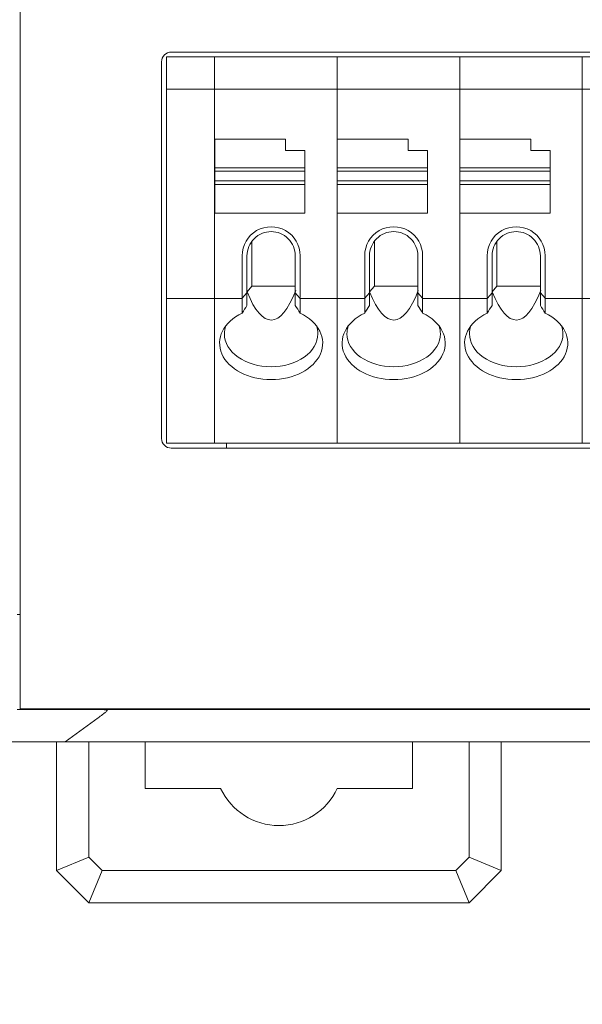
# Model space of a CAD drawing. Header units: millimetres. Extents: x -1114 to 1396, y -630 to 631.
# Tile 110 of 256: x -467 to -449, y -186 to -156. Entities that reach past the tile are written whole.
import ezdxf

# ---------------------------------------------------------------- set-up
doc = ezdxf.new("R2010")
doc.units = ezdxf.units.MM
doc.header["$MEASUREMENT"] = 0

msp = doc.modelspace()

# ---------------------------------------------------------------- linework, layer by layer
at = {"lineweight": 18}
for points, knots in [([(1038.9843, -629.7647), (1038.9843, -629.7647), (-1111.4882, -629.7647), (-1111.4882, -629.7647), (-1111.4882, -629.7647), (-1111.4882, -629.7647), (-1111.4882, 630.7883), (-1111.4882, 630.7883), (-1111.4882, 630.7883), (-1111.4882, 630.7883), (1038.9843, 630.7883), (1038.9843, 630.7883)], [0, 0, 0, 0, 0.3333333, 0.3333333, 0.3333333, 0.3333333, 0.6666667, 0.6666667, 0.6666667, 0.6666667, 1, 1, 1, 1]), ([(-462.2588, -156.5513), (-462.3384, -156.5513), (-462.4147, -156.5829), (-462.471, -156.6392), (-462.471, -156.6392), (-462.5272, -156.6954), (-462.5588, -156.7718), (-462.5588, -156.8513)], [0, 0, 0, 0, 0.5, 0.5, 0.5, 0.5, 1, 1, 1, 1]), ([(-458.2579, -162.8752), (-458.2579, -162.5537), (-458.4294, -162.2566), (-458.7079, -162.0958), (-458.7079, -162.0958), (-458.9864, -161.935), (-459.3294, -161.935), (-459.6079, -162.0958), (-459.6079, -162.0958), (-459.8864, -162.2566), (-460.0579, -162.5537), (-460.0579, -162.8752)], [0, 0, 0, 0, 0.3333333, 0.3333333, 0.3333333, 0.3333333, 0.6666667, 0.6666667, 0.6666667, 0.6666667, 1, 1, 1, 1]), ([(-454.4546, -162.8752), (-454.4546, -162.5537), (-454.6262, -162.2566), (-454.9046, -162.0958), (-454.9046, -162.0958), (-455.1831, -161.935), (-455.5262, -161.935), (-455.8046, -162.0958), (-455.8046, -162.0958), (-456.0831, -162.2566), (-456.2546, -162.5537), (-456.2546, -162.8752)], [0, 0, 0, 0, 0.3333333, 0.3333333, 0.3333333, 0.3333333, 0.6666667, 0.6666667, 0.6666667, 0.6666667, 1, 1, 1, 1]), ([(-450.6514, -162.8752), (-450.6514, -162.5537), (-450.8229, -162.2566), (-451.1014, -162.0958), (-451.1014, -162.0958), (-451.3799, -161.935), (-451.7229, -161.935), (-452.0014, -162.0958), (-452.0014, -162.0958), (-452.2799, -162.2566), (-452.4514, -162.5537), (-452.4514, -162.8752)], [0, 0, 0, 0, 0.3333333, 0.3333333, 0.3333333, 0.3333333, 0.6666667, 0.6666667, 0.6666667, 0.6666667, 1, 1, 1, 1]), ([(-459.1579, -162.1252), (-459.3568, -162.1252), (-459.5476, -162.2042), (-459.6882, -162.3449), (-459.6882, -162.3449), (-459.8289, -162.4856), (-459.9079, -162.6763), (-459.9079, -162.8752)], [0, 0, 0, 0, 0.5, 0.5, 0.5, 0.5, 1, 1, 1, 1]), ([(-458.4079, -162.8752), (-458.4079, -162.6763), (-458.4869, -162.4856), (-458.6276, -162.3449), (-458.6276, -162.3449), (-458.7682, -162.2042), (-458.959, -162.1252), (-459.1579, -162.1252)], [0, 0, 0, 0, 0.5, 0.5, 0.5, 0.5, 1, 1, 1, 1]), ([(-455.3546, -162.1252), (-455.5536, -162.1252), (-455.7443, -162.2042), (-455.885, -162.3449), (-455.885, -162.3449), (-456.0256, -162.4856), (-456.1046, -162.6763), (-456.1046, -162.8752)], [0, 0, 0, 0, 0.5, 0.5, 0.5, 0.5, 1, 1, 1, 1]), ([(-454.6046, -162.8752), (-454.6046, -162.6763), (-454.6837, -162.4856), (-454.8243, -162.3449), (-454.8243, -162.3449), (-454.965, -162.2042), (-455.1557, -162.1252), (-455.3546, -162.1252)], [0, 0, 0, 0, 0.5, 0.5, 0.5, 0.5, 1, 1, 1, 1]), ([(-451.5514, -162.1252), (-451.7503, -162.1252), (-451.9411, -162.2042), (-452.0817, -162.3449), (-452.0817, -162.3449), (-452.2224, -162.4856), (-452.3014, -162.6763), (-452.3014, -162.8752)], [0, 0, 0, 0, 0.5, 0.5, 0.5, 0.5, 1, 1, 1, 1]), ([(-450.8014, -162.8752), (-450.8014, -162.6763), (-450.8804, -162.4856), (-451.0211, -162.3449), (-451.0211, -162.3449), (-451.1617, -162.2042), (-451.3525, -162.1252), (-451.5514, -162.1252)], [0, 0, 0, 0, 0.5, 0.5, 0.5, 0.5, 1, 1, 1, 1]), ([(-460.0579, -164.6546), (-460.6386, -164.934), (-460.8937, -165.4484), (-460.6871, -165.923), (-460.6871, -165.923), (-460.4804, -166.3976), (-459.8602, -166.7214), (-459.1579, -166.7214)], [0, 0, 0, 0, 0.5, 0.5, 0.5, 0.5, 1, 1, 1, 1]), ([(-459.1579, -166.7214), (-458.4556, -166.7214), (-457.8354, -166.3976), (-457.6288, -165.923), (-457.6288, -165.923), (-457.4221, -165.4484), (-457.6773, -164.934), (-458.2579, -164.6546)], [0, 0, 0, 0, 0.5, 0.5, 0.5, 0.5, 1, 1, 1, 1]), ([(-456.2546, -164.6546), (-456.8353, -164.934), (-457.0905, -165.4484), (-456.8838, -165.923), (-456.8838, -165.923), (-456.6771, -166.3976), (-456.0569, -166.7214), (-455.3546, -166.7214)], [0, 0, 0, 0, 0.5, 0.5, 0.5, 0.5, 1, 1, 1, 1]), ([(-455.3546, -166.7214), (-454.6524, -166.7214), (-454.0322, -166.3976), (-453.8255, -165.923), (-453.8255, -165.923), (-453.6188, -165.4484), (-453.874, -164.934), (-454.4546, -164.6546)], [0, 0, 0, 0, 0.5, 0.5, 0.5, 0.5, 1, 1, 1, 1]), ([(-452.4514, -164.6546), (-453.032, -164.934), (-453.2872, -165.4484), (-453.0805, -165.923), (-453.0805, -165.923), (-452.8739, -166.3976), (-452.2537, -166.7214), (-451.5514, -166.7214)], [0, 0, 0, 0, 0.5, 0.5, 0.5, 0.5, 1, 1, 1, 1]), ([(-451.5514, -166.7214), (-450.8491, -166.7214), (-450.2289, -166.3976), (-450.0222, -165.923), (-450.0222, -165.923), (-449.8156, -165.4484), (-450.0707, -164.934), (-450.6514, -164.6546)], [0, 0, 0, 0, 0.5, 0.5, 0.5, 0.5, 1, 1, 1, 1]), ([(-460.6079, -165.2986), (-460.6079, -165.5706), (-460.4551, -165.8314), (-460.1832, -166.0236), (-460.1832, -166.0236), (-459.9113, -166.2159), (-459.5425, -166.3239), (-459.1579, -166.3239)], [0, 0, 0, 0, 0.5, 0.5, 0.5, 0.5, 1, 1, 1, 1]), ([(-459.1579, -166.3239), (-458.7733, -166.3239), (-458.4045, -166.2159), (-458.1326, -166.0236), (-458.1326, -166.0236), (-457.8607, -165.8314), (-457.7079, -165.5706), (-457.7079, -165.2986)], [0, 0, 0, 0, 0.5, 0.5, 0.5, 0.5, 1, 1, 1, 1]), ([(-456.8046, -165.2986), (-456.8046, -165.5706), (-456.6519, -165.8314), (-456.38, -166.0236), (-456.38, -166.0236), (-456.108, -166.2159), (-455.7392, -166.3239), (-455.3546, -166.3239)], [0, 0, 0, 0, 0.5, 0.5, 0.5, 0.5, 1, 1, 1, 1]), ([(-455.3546, -166.3239), (-454.9701, -166.3239), (-454.6013, -166.2159), (-454.3293, -166.0236), (-454.3293, -166.0236), (-454.0574, -165.8314), (-453.9046, -165.5706), (-453.9046, -165.2986)], [0, 0, 0, 0, 0.5, 0.5, 0.5, 0.5, 1, 1, 1, 1]), ([(-453.0014, -165.2986), (-453.0014, -165.5706), (-452.8486, -165.8314), (-452.5767, -166.0236), (-452.5767, -166.0236), (-452.3048, -166.2159), (-451.936, -166.3239), (-451.5514, -166.3239)], [0, 0, 0, 0, 0.5, 0.5, 0.5, 0.5, 1, 1, 1, 1]), ([(-451.5514, -166.3239), (-451.1668, -166.3239), (-450.798, -166.2159), (-450.5261, -166.0236), (-450.5261, -166.0236), (-450.2542, -165.8314), (-450.1014, -165.5706), (-450.1014, -165.2986)], [0, 0, 0, 0, 0.5, 0.5, 0.5, 0.5, 1, 1, 1, 1]), ([(-462.5588, -168.5513), (-462.5588, -168.6309), (-462.5272, -168.7072), (-462.471, -168.7635), (-462.471, -168.7635), (-462.4147, -168.8197), (-462.3384, -168.8513), (-462.2588, -168.8513)], [0, 0, 0, 0, 0.5, 0.5, 0.5, 0.5, 1, 1, 1, 1]), ([(-465.0457, -176.9731), (-465.0786, -176.9735), (-465.1114, -176.9734), (-465.1441, -176.9732), (-465.1441, -176.9732), (-465.1768, -176.9729), (-465.2093, -176.9727), (-465.2417, -176.9726), (-465.2417, -176.9726), (-465.3065, -176.9723), (-465.3707, -176.9723), (-465.4345, -176.9723), (-465.4345, -176.9723), (-465.4982, -176.9723), (-465.5614, -176.9724), (-465.624, -176.9724), (-465.624, -176.9724), (-465.6554, -176.9724), (-465.6866, -176.9724), (-465.7176, -176.9724), (-465.7176, -176.9724), (-465.7486, -176.9723), (-465.7792, -176.9723), (-465.8094, -176.9723), (-465.8094, -176.9723), (-465.9302, -176.9723), (-466.0449, -176.9724), (-466.1534, -176.9724), (-466.1534, -176.9724), (-466.1805, -176.9724), (-466.2072, -176.9724), (-466.2336, -176.9724), (-466.2336, -176.9724), (-466.2599, -176.9724), (-466.2859, -176.9724), (-466.3114, -176.9724), (-466.3114, -176.9724), (-466.3624, -176.9724), (-466.4111, -176.9724), (-466.4576, -176.9723), (-466.4576, -176.9723), (-466.5041, -176.9723), (-466.5485, -176.9722), (-466.5903, -176.9722), (-466.5903, -176.9722), (-466.6322, -176.9722), (-466.6715, -176.9722), (-466.7081, -176.9723), (-466.7081, -176.9723), (-466.7447, -176.9723), (-466.7786, -176.9723), (-466.8097, -176.9723), (-466.8097, -176.9723), (-466.8252, -176.9724), (-466.84, -176.9724), (-466.854, -176.9724), (-466.854, -176.9724), (-466.8681, -176.9724), (-466.8814, -176.9724), (-466.894, -176.9724), (-466.894, -176.9724), (-466.9441, -176.9724), (-466.9817, -176.9723), (-467.0071, -176.9724), (-467.0071, -176.9724), (-467.0198, -176.9725), (-467.0295, -176.9726), (-467.036, -176.9728), (-467.036, -176.9728), (-467.0392, -176.9729), (-467.0416, -176.973), (-467.0433, -176.9732), (-467.0433, -176.9732), (-467.0449, -176.9734), (-467.0457, -176.9734), (-467.0457, -176.9731)], [0, 0, 0, 0, 0.0526316, 0.0526316, 0.0526316, 0.0526316, 0.1052632, 0.1052632, 0.1052632, 0.1052632, 0.1578947, 0.1578947, 0.1578947, 0.1578947, 0.2105263, 0.2105263, 0.2105263, 0.2105263, 0.2631579, 0.2631579, 0.2631579, 0.2631579, 0.3157895, 0.3157895, 0.3157895, 0.3157895, 0.3684211, 0.3684211, 0.3684211, 0.3684211, 0.4210526, 0.4210526, 0.4210526, 0.4210526, 0.4736842, 0.4736842, 0.4736842, 0.4736842, 0.5263158, 0.5263158, 0.5263158, 0.5263158, 0.5789474, 0.5789474, 0.5789474, 0.5789474, 0.6315789, 0.6315789, 0.6315789, 0.6315789, 0.6842105, 0.6842105, 0.6842105, 0.6842105, 0.7368421, 0.7368421, 0.7368421, 0.7368421, 0.7894737, 0.7894737, 0.7894737, 0.7894737, 0.8421053, 0.8421053, 0.8421053, 0.8421053, 0.8947368, 0.8947368, 0.8947368, 0.8947368, 0.9473684, 0.9473684, 0.9473684, 0.9473684, 1, 1, 1, 1]), ([(-465.5531, -177.9723), (-465.2469, -177.7508), (-464.9407, -177.5292), (-464.6364, -177.3072), (-464.6364, -177.3072), (-464.5423, -177.2385), (-464.4476, -177.1699), (-464.3569, -177.1003), (-464.3569, -177.1003), (-464.3342, -177.0829), (-464.3117, -177.0654), (-464.2909, -177.0475), (-464.2909, -177.0475), (-464.2805, -177.0386), (-464.2704, -177.0296), (-464.2621, -177.0202), (-464.2621, -177.0202), (-464.2579, -177.0156), (-464.2542, -177.0108), (-464.2519, -177.0059), (-464.2519, -177.0059), (-464.2496, -177.001), (-464.2488, -176.9956), (-464.2533, -176.991), (-464.2533, -176.991), (-464.2578, -176.9864), (-464.2678, -176.9833), (-464.2782, -176.9813), (-464.2782, -176.9813), (-464.2885, -176.9793), (-464.2994, -176.9781), (-464.3103, -176.9771), (-464.3103, -176.9771), (-464.3321, -176.9752), (-464.3545, -176.9742), (-464.3767, -176.9734), (-464.3767, -176.9734), (-464.3869, -176.9731), (-464.3972, -176.9727), (-464.4074, -176.9725)], [0, 0, 0, 0, 0.1, 0.1, 0.1, 0.1, 0.2, 0.2, 0.2, 0.2, 0.3, 0.3, 0.3, 0.3, 0.4, 0.4, 0.4, 0.4, 0.5, 0.5, 0.5, 0.5, 0.6, 0.6, 0.6, 0.6, 0.7, 0.7, 0.7, 0.7, 0.8, 0.8, 0.8, 0.8, 0.9, 0.9, 0.9, 0.9, 1, 1, 1, 1]), ([(-464.5457, -176.9726), (-464.629, -176.9727), (-464.7124, -176.9724), (-464.7957, -176.9723), (-464.7957, -176.9723), (-464.879, -176.9721), (-464.9624, -176.9722), (-465.0457, -176.9731)], [0, 0, 0, 0, 0.5, 0.5, 0.5, 0.5, 1, 1, 1, 1]), ([(-463.3608, -176.9724), (-463.4861, -176.9724), (-463.6114, -176.9724), (-463.7367, -176.9724), (-463.7367, -176.9724), (-463.8715, -176.9723), (-464.0063, -176.9723), (-464.1412, -176.9724), (-464.1412, -176.9724), (-464.276, -176.9724), (-464.4109, -176.9724), (-464.5457, -176.9726)], [0, 0, 0, 0, 0.3333333, 0.3333333, 0.3333333, 0.3333333, 0.6666667, 0.6666667, 0.6666667, 0.6666667, 1, 1, 1, 1]), ([(-444.8429, -176.9724), (-448.038, -176.9724), (-451.2348, -176.9724), (-454.4339, -176.9724), (-454.4339, -176.9724), (-454.8338, -176.9724), (-455.2337, -176.9724), (-455.6337, -176.9724), (-455.6337, -176.9724), (-456.0336, -176.9724), (-456.4345, -176.9724), (-456.8317, -176.9724), (-456.8317, -176.9724), (-457.229, -176.9724), (-457.6222, -176.9724), (-458.0055, -176.9724), (-458.0055, -176.9724), (-458.3889, -176.9724), (-458.7608, -176.9724), (-459.1213, -176.9724), (-459.1213, -176.9724), (-459.8423, -176.9724), (-460.5262, -176.9724), (-461.2312, -176.9724), (-461.2312, -176.9724), (-461.9361, -176.9724), (-462.6544, -176.9724), (-463.3608, -176.9724)], [0, 0, 0, 0, 0.1428571, 0.1428571, 0.1428571, 0.1428571, 0.2857143, 0.2857143, 0.2857143, 0.2857143, 0.4285714, 0.4285714, 0.4285714, 0.4285714, 0.5714286, 0.5714286, 0.5714286, 0.5714286, 0.7142857, 0.7142857, 0.7142857, 0.7142857, 0.8571429, 0.8571429, 0.8571429, 0.8571429, 1, 1, 1, 1]), ([(-466.0086, -177.9724), (-466.2188, -177.9724), (-466.4238, -177.9724), (-466.6214, -177.9724), (-466.6214, -177.9724), (-466.6708, -177.9724), (-466.7197, -177.9724), (-466.7682, -177.9724), (-466.7682, -177.9724), (-466.8167, -177.9724), (-466.8648, -177.9724), (-466.9124, -177.9724), (-466.9124, -177.9724), (-467.0077, -177.9724), (-467.1013, -177.9724), (-467.193, -177.9724), (-467.193, -177.9724), (-467.216, -177.9724), (-467.2388, -177.9724), (-467.2615, -177.9724), (-467.2615, -177.9724), (-467.2841, -177.9724), (-467.3065, -177.9724), (-467.3288, -177.9724), (-467.3288, -177.9724), (-467.3733, -177.9724), (-467.417, -177.9724), (-467.46, -177.9724), (-467.46, -177.9724), (-467.546, -177.9724), (-467.6289, -177.9724), (-467.7089, -177.9724), (-467.7089, -177.9724), (-467.7889, -177.9724), (-467.866, -177.9724), (-467.9401, -177.9724), (-467.9401, -177.9724), (-468.0142, -177.9724), (-468.0854, -177.9724), (-468.1536, -177.9724), (-468.1536, -177.9724), (-468.1877, -177.9724), (-468.221, -177.9724), (-468.2535, -177.9724), (-468.2535, -177.9724), (-468.2861, -177.9724), (-468.3176, -177.9724), (-468.3482, -177.9724), (-468.3482, -177.9724), (-468.4092, -177.9724), (-468.4664, -177.9724), (-468.5196, -177.9724), (-468.5196, -177.9724), (-468.5729, -177.9724), (-468.6223, -177.9724), (-468.6678, -177.9724), (-468.6678, -177.9724), (-468.7134, -177.9724), (-468.7551, -177.9724), (-468.793, -177.9724), (-468.793, -177.9724), (-468.8119, -177.9724), (-468.8298, -177.9724), (-468.8467, -177.9724), (-468.8467, -177.9724), (-468.8552, -177.9724), (-468.8634, -177.9724), (-468.8714, -177.9724), (-468.8714, -177.9724), (-468.8793, -177.9724), (-468.887, -177.9724), (-468.8944, -177.9724), (-468.8944, -177.9724), (-468.9199, -177.9724), (-468.9421, -177.9724), (-468.9612, -177.9724)], [0, 0, 0, 0, 0.0526316, 0.0526316, 0.0526316, 0.0526316, 0.1052632, 0.1052632, 0.1052632, 0.1052632, 0.1578947, 0.1578947, 0.1578947, 0.1578947, 0.2105263, 0.2105263, 0.2105263, 0.2105263, 0.2631579, 0.2631579, 0.2631579, 0.2631579, 0.3157895, 0.3157895, 0.3157895, 0.3157895, 0.3684211, 0.3684211, 0.3684211, 0.3684211, 0.4210526, 0.4210526, 0.4210526, 0.4210526, 0.4736842, 0.4736842, 0.4736842, 0.4736842, 0.5263158, 0.5263158, 0.5263158, 0.5263158, 0.5789474, 0.5789474, 0.5789474, 0.5789474, 0.6315789, 0.6315789, 0.6315789, 0.6315789, 0.6842105, 0.6842105, 0.6842105, 0.6842105, 0.7368421, 0.7368421, 0.7368421, 0.7368421, 0.7894737, 0.7894737, 0.7894737, 0.7894737, 0.8421053, 0.8421053, 0.8421053, 0.8421053, 0.8947368, 0.8947368, 0.8947368, 0.8947368, 0.9473684, 0.9473684, 0.9473684, 0.9473684, 1, 1, 1, 1]), ([(-443.8429, -177.9724), (-443.9559, -177.9724), (-444.069, -177.9724), (-444.182, -177.9724), (-444.182, -177.9724), (-448.09, -177.9724), (-451.9953, -177.9724), (-455.8971, -177.9724), (-455.8971, -177.9724), (-456.7824, -177.9724), (-457.6676, -177.9724), (-458.6177, -177.9724), (-458.6177, -177.9724), (-459.5677, -177.9724), (-460.5828, -177.9724), (-461.5779, -177.9724), (-461.5779, -177.9724), (-462.573, -177.9724), (-463.5481, -177.9724), (-464.5368, -177.9724)], [0, 0, 0, 0, 0.2, 0.2, 0.2, 0.2, 0.4, 0.4, 0.4, 0.4, 0.6, 0.6, 0.6, 0.6, 0.8, 0.8, 0.8, 0.8, 1, 1, 1, 1]), ([(-460.7258, -179.4224), (-460.3963, -180.1242), (-459.6908, -180.5724), (-458.9154, -180.5724), (-458.9154, -180.5724), (-458.1401, -180.5724), (-457.4346, -180.1242), (-457.1051, -179.4224)], [0, 0, 0, 0, 0.5, 0.5, 0.5, 0.5, 1, 1, 1, 1])]:
    msp.add_open_spline(points, degree=3, knots=knots, dxfattribs=at)
for points in [[(-466.9457, -174.9508), (-466.9457, -174.9508), (-466.9457, -124.9508), (-466.9457, -124.9508)], [(-462.2588, -156.5513), (-462.2588, -156.5513), (-415.4221, -156.5513), (-415.4221, -156.5513)], [(-462.5588, -156.8513), (-462.5588, -156.8513), (-462.5588, -168.5513), (-462.5588, -168.5513)], [(-462.4088, -156.7013), (-462.4088, -156.7013), (-460.9112, -156.7013), (-460.9112, -156.7013)], [(-462.4088, -156.7511), (-462.4088, -156.7511), (-462.4088, -156.7013), (-462.4088, -156.7013)], [(-462.4088, -156.7013), (-462.4088, -156.7013), (-460.9112, -156.7013), (-460.9112, -156.7013)], [(-462.4088, -157.6515), (-462.4088, -157.6515), (-462.4088, -156.7511), (-462.4088, -156.7511)], [(-460.9112, -156.7013), (-460.9112, -156.7013), (-457.1079, -156.7013), (-457.1079, -156.7013)], [(-460.9112, -156.7511), (-460.9112, -156.7511), (-460.9112, -156.7013), (-460.9112, -156.7013)], [(-460.9112, -156.7511), (-460.9112, -156.7511), (-460.9112, -156.7013), (-460.9112, -156.7013)], [(-457.1079, -156.7013), (-457.1079, -156.7013), (-460.9112, -156.7013), (-460.9112, -156.7013)], [(-460.9112, -157.6515), (-460.9112, -157.6515), (-460.9112, -156.7511), (-460.9112, -156.7511)], [(-460.9112, -157.6515), (-460.9112, -157.6515), (-460.9112, -156.7511), (-460.9112, -156.7511)], [(-457.1079, -156.7013), (-457.1079, -156.7013), (-453.3046, -156.7013), (-453.3046, -156.7013)], [(-457.1079, -156.7511), (-457.1079, -156.7511), (-457.1079, -156.7013), (-457.1079, -156.7013)], [(-453.3046, -156.7013), (-453.3046, -156.7013), (-457.1079, -156.7013), (-457.1079, -156.7013)], [(-457.1079, -156.7511), (-457.1079, -156.7511), (-457.1079, -156.7013), (-457.1079, -156.7013)], [(-457.1079, -157.6515), (-457.1079, -157.6515), (-457.1079, -156.7511), (-457.1079, -156.7511)], [(-457.1079, -157.6515), (-457.1079, -157.6515), (-457.1079, -156.7511), (-457.1079, -156.7511)], [(-453.3046, -156.7013), (-453.3046, -156.7013), (-449.5014, -156.7013), (-449.5014, -156.7013)], [(-453.3046, -156.7511), (-453.3046, -156.7511), (-453.3046, -156.7013), (-453.3046, -156.7013)], [(-453.3046, -156.7511), (-453.3046, -156.7511), (-453.3046, -156.7013), (-453.3046, -156.7013)], [(-449.5014, -156.7013), (-449.5014, -156.7013), (-453.3046, -156.7013), (-453.3046, -156.7013)], [(-453.3046, -157.6515), (-453.3046, -157.6515), (-453.3046, -156.7511), (-453.3046, -156.7511)], [(-453.3046, -157.6515), (-453.3046, -157.6515), (-453.3046, -156.7511), (-453.3046, -156.7511)], [(-449.5014, -156.7013), (-449.5014, -156.7013), (-445.6981, -156.7013), (-445.6981, -156.7013)], [(-449.5014, -156.7511), (-449.5014, -156.7511), (-449.5014, -156.7013), (-449.5014, -156.7013)], [(-445.6981, -156.7013), (-445.6981, -156.7013), (-449.5014, -156.7013), (-449.5014, -156.7013)], [(-449.5014, -156.7511), (-449.5014, -156.7511), (-449.5014, -156.7013), (-449.5014, -156.7013)], [(-449.5014, -157.6515), (-449.5014, -157.6515), (-449.5014, -156.7511), (-449.5014, -156.7511)], [(-449.5014, -157.6515), (-449.5014, -157.6515), (-449.5014, -156.7511), (-449.5014, -156.7511)], [(-462.4088, -157.7717), (-462.4088, -157.7717), (-462.4088, -157.6515), (-462.4088, -157.6515)], [(-462.4088, -157.7013), (-462.4088, -157.7013), (-460.9112, -157.7013), (-460.9112, -157.7013)], [(-462.4088, -164.1309), (-462.4088, -164.1309), (-462.4088, -157.7717), (-462.4088, -157.7717)], [(-460.9112, -157.7717), (-460.9112, -157.7717), (-460.9112, -157.6515), (-460.9112, -157.6515)], [(-460.9112, -157.7717), (-460.9112, -157.7717), (-460.9112, -157.6515), (-460.9112, -157.6515)], [(-460.9112, -157.7013), (-460.9112, -157.7013), (-457.1079, -157.7013), (-457.1079, -157.7013)], [(-460.9112, -164.1309), (-460.9112, -164.1309), (-460.9112, -157.7717), (-460.9112, -157.7717)], [(-460.9112, -164.1309), (-460.9112, -164.1309), (-460.9112, -157.7717), (-460.9112, -157.7717)], [(-457.1079, -157.7717), (-457.1079, -157.7717), (-457.1079, -157.6515), (-457.1079, -157.6515)], [(-457.1079, -157.7717), (-457.1079, -157.7717), (-457.1079, -157.6515), (-457.1079, -157.6515)], [(-457.1079, -157.7013), (-457.1079, -157.7013), (-453.3046, -157.7013), (-453.3046, -157.7013)], [(-457.1079, -164.1309), (-457.1079, -164.1309), (-457.1079, -157.7717), (-457.1079, -157.7717)], [(-457.1079, -164.1309), (-457.1079, -164.1309), (-457.1079, -157.7717), (-457.1079, -157.7717)], [(-453.3046, -157.7717), (-453.3046, -157.7717), (-453.3046, -157.6515), (-453.3046, -157.6515)], [(-453.3046, -157.7717), (-453.3046, -157.7717), (-453.3046, -157.6515), (-453.3046, -157.6515)], [(-453.3046, -157.7013), (-453.3046, -157.7013), (-449.5014, -157.7013), (-449.5014, -157.7013)], [(-453.3046, -164.1309), (-453.3046, -164.1309), (-453.3046, -157.7717), (-453.3046, -157.7717)], [(-453.3046, -164.1309), (-453.3046, -164.1309), (-453.3046, -157.7717), (-453.3046, -157.7717)], [(-449.5014, -157.7717), (-449.5014, -157.7717), (-449.5014, -157.6515), (-449.5014, -157.6515)], [(-449.5014, -157.7717), (-449.5014, -157.7717), (-449.5014, -157.6515), (-449.5014, -157.6515)], [(-449.5014, -157.7013), (-449.5014, -157.7013), (-445.6981, -157.7013), (-445.6981, -157.7013)], [(-449.5014, -164.1309), (-449.5014, -164.1309), (-449.5014, -157.7717), (-449.5014, -157.7717)], [(-449.5014, -164.1309), (-449.5014, -164.1309), (-449.5014, -157.7717), (-449.5014, -157.7717)], [(-458.7079, -159.2513), (-458.7079, -159.2513), (-460.9079, -159.2513), (-460.9079, -159.2513)], [(-460.9079, -159.2513), (-460.9079, -159.2513), (-460.9079, -160.1421), (-460.9079, -160.1421)], [(-458.7079, -159.6013), (-458.7079, -159.6013), (-458.7079, -159.2513), (-458.7079, -159.2513)], [(-457.1046, -159.2513), (-457.1046, -159.2513), (-457.1046, -160.1421), (-457.1046, -160.1421)], [(-454.9046, -159.2513), (-454.9046, -159.2513), (-457.1046, -159.2513), (-457.1046, -159.2513)], [(-454.9046, -159.6013), (-454.9046, -159.6013), (-454.9046, -159.2513), (-454.9046, -159.2513)], [(-453.3014, -159.2513), (-453.3014, -159.2513), (-453.3014, -160.1421), (-453.3014, -160.1421)], [(-451.1014, -159.2513), (-451.1014, -159.2513), (-453.3014, -159.2513), (-453.3014, -159.2513)], [(-451.1014, -159.6013), (-451.1014, -159.6013), (-451.1014, -159.2513), (-451.1014, -159.2513)], [(-458.1079, -159.6013), (-458.1079, -159.6013), (-458.7079, -159.6013), (-458.7079, -159.6013)], [(-458.1079, -160.1421), (-458.1079, -160.1421), (-458.1079, -159.6013), (-458.1079, -159.6013)], [(-454.3046, -159.6013), (-454.3046, -159.6013), (-454.9046, -159.6013), (-454.9046, -159.6013)], [(-454.3046, -160.1421), (-454.3046, -160.1421), (-454.3046, -159.6013), (-454.3046, -159.6013)], [(-450.5014, -159.6013), (-450.5014, -159.6013), (-451.1014, -159.6013), (-451.1014, -159.6013)], [(-450.5014, -160.1421), (-450.5014, -160.1421), (-450.5014, -159.6013), (-450.5014, -159.6013)], [(-460.9079, -160.1421), (-460.9079, -160.1421), (-460.9079, -160.2513), (-460.9079, -160.2513)], [(-460.9079, -160.1421), (-460.9079, -160.1421), (-458.1079, -160.1421), (-458.1079, -160.1421)], [(-458.1079, -160.1421), (-458.1079, -160.1421), (-458.1079, -160.2513), (-458.1079, -160.2513)], [(-457.1046, -160.1421), (-457.1046, -160.1421), (-457.1046, -160.2513), (-457.1046, -160.2513)], [(-457.1046, -160.1421), (-457.1046, -160.1421), (-454.3046, -160.1421), (-454.3046, -160.1421)], [(-454.3046, -160.1421), (-454.3046, -160.1421), (-454.3046, -160.2513), (-454.3046, -160.2513)], [(-453.3014, -160.1421), (-453.3014, -160.1421), (-453.3014, -160.2513), (-453.3014, -160.2513)], [(-453.3014, -160.1421), (-453.3014, -160.1421), (-450.5014, -160.1421), (-450.5014, -160.1421)], [(-450.5014, -160.1421), (-450.5014, -160.1421), (-450.5014, -160.2513), (-450.5014, -160.2513)], [(-460.9079, -160.5513), (-460.9079, -160.5513), (-460.9079, -160.2513), (-460.9079, -160.2513)], [(-460.9079, -160.2513), (-460.9079, -160.2513), (-458.1079, -160.2513), (-458.1079, -160.2513)], [(-458.1079, -160.5513), (-458.1079, -160.5513), (-460.9079, -160.5513), (-460.9079, -160.5513)], [(-460.9079, -160.5513), (-460.9079, -160.5513), (-460.9079, -160.6605), (-460.9079, -160.6605)], [(-458.1079, -160.2513), (-458.1079, -160.2513), (-458.1079, -160.5513), (-458.1079, -160.5513)], [(-458.1079, -160.5513), (-458.1079, -160.5513), (-458.1079, -160.6605), (-458.1079, -160.6605)], [(-457.1046, -160.5513), (-457.1046, -160.5513), (-457.1046, -160.2513), (-457.1046, -160.2513)], [(-457.1046, -160.2513), (-457.1046, -160.2513), (-454.3046, -160.2513), (-454.3046, -160.2513)], [(-457.1046, -160.5513), (-457.1046, -160.5513), (-457.1046, -160.6605), (-457.1046, -160.6605)], [(-454.3046, -160.5513), (-454.3046, -160.5513), (-457.1046, -160.5513), (-457.1046, -160.5513)], [(-454.3046, -160.2513), (-454.3046, -160.2513), (-454.3046, -160.5513), (-454.3046, -160.5513)], [(-454.3046, -160.5513), (-454.3046, -160.5513), (-454.3046, -160.6605), (-454.3046, -160.6605)], [(-453.3014, -160.5513), (-453.3014, -160.5513), (-453.3014, -160.2513), (-453.3014, -160.2513)], [(-453.3014, -160.2513), (-453.3014, -160.2513), (-450.5014, -160.2513), (-450.5014, -160.2513)], [(-453.3014, -160.5513), (-453.3014, -160.5513), (-453.3014, -160.6605), (-453.3014, -160.6605)], [(-450.5014, -160.5513), (-450.5014, -160.5513), (-453.3014, -160.5513), (-453.3014, -160.5513)], [(-450.5014, -160.2513), (-450.5014, -160.2513), (-450.5014, -160.5513), (-450.5014, -160.5513)], [(-450.5014, -160.5513), (-450.5014, -160.5513), (-450.5014, -160.6605), (-450.5014, -160.6605)], [(-460.9079, -160.6605), (-460.9079, -160.6605), (-460.9079, -161.5513), (-460.9079, -161.5513)], [(-458.1079, -160.6605), (-458.1079, -160.6605), (-460.9079, -160.6605), (-460.9079, -160.6605)], [(-458.1079, -160.6605), (-458.1079, -160.6605), (-458.1079, -161.5513), (-458.1079, -161.5513)], [(-457.1046, -160.6605), (-457.1046, -160.6605), (-457.1046, -161.5513), (-457.1046, -161.5513)], [(-454.3046, -160.6605), (-454.3046, -160.6605), (-457.1046, -160.6605), (-457.1046, -160.6605)], [(-454.3046, -160.6605), (-454.3046, -160.6605), (-454.3046, -161.5513), (-454.3046, -161.5513)], [(-453.3014, -160.6605), (-453.3014, -160.6605), (-453.3014, -161.5513), (-453.3014, -161.5513)], [(-450.5014, -160.6605), (-450.5014, -160.6605), (-453.3014, -160.6605), (-453.3014, -160.6605)], [(-450.5014, -160.6605), (-450.5014, -160.6605), (-450.5014, -161.5513), (-450.5014, -161.5513)], [(-458.1079, -161.5513), (-458.1079, -161.5513), (-460.9079, -161.5513), (-460.9079, -161.5513)], [(-454.3046, -161.5513), (-454.3046, -161.5513), (-457.1046, -161.5513), (-457.1046, -161.5513)], [(-450.5014, -161.5513), (-450.5014, -161.5513), (-453.3014, -161.5513), (-453.3014, -161.5513)], [(-459.7579, -162.4252), (-459.7579, -162.4252), (-459.7579, -163.8223), (-459.7579, -163.8223)], [(-455.9546, -162.4252), (-455.9546, -162.4252), (-455.9546, -163.8223), (-455.9546, -163.8223)], [(-452.1514, -162.4252), (-452.1514, -162.4252), (-452.1514, -163.8223), (-452.1514, -163.8223)], [(-460.0579, -162.8752), (-460.0579, -162.8752), (-460.0579, -164.1309), (-460.0579, -164.1309)], [(-459.9079, -164.0306), (-459.9079, -164.0306), (-459.9079, -162.8752), (-459.9079, -162.8752)], [(-458.4079, -162.8752), (-458.4079, -162.8752), (-458.4079, -164.0306), (-458.4079, -164.0306)], [(-458.2579, -164.1309), (-458.2579, -164.1309), (-458.2579, -162.8752), (-458.2579, -162.8752)], [(-456.2546, -162.8752), (-456.2546, -162.8752), (-456.2546, -164.1309), (-456.2546, -164.1309)], [(-456.1046, -164.0306), (-456.1046, -164.0306), (-456.1046, -162.8752), (-456.1046, -162.8752)], [(-454.6046, -162.8752), (-454.6046, -162.8752), (-454.6046, -164.0306), (-454.6046, -164.0306)], [(-454.4546, -164.1309), (-454.4546, -164.1309), (-454.4546, -162.8752), (-454.4546, -162.8752)], [(-452.4514, -162.8752), (-452.4514, -162.8752), (-452.4514, -164.1309), (-452.4514, -164.1309)], [(-452.3014, -164.0306), (-452.3014, -164.0306), (-452.3014, -162.8752), (-452.3014, -162.8752)], [(-450.8014, -162.8752), (-450.8014, -162.8752), (-450.8014, -164.0306), (-450.8014, -164.0306)], [(-450.6514, -164.1309), (-450.6514, -164.1309), (-450.6514, -162.8752), (-450.6514, -162.8752)], [(-459.9044, -163.999), (-459.9044, -163.999), (-459.7579, -163.8223), (-459.7579, -163.8223)], [(-459.7579, -163.8223), (-459.7579, -163.8223), (-458.4079, -163.8223), (-458.4079, -163.8223)], [(-456.1011, -163.999), (-456.1011, -163.999), (-455.9546, -163.8223), (-455.9546, -163.8223)], [(-455.9546, -163.8223), (-455.9546, -163.8223), (-454.6047, -163.8223), (-454.6047, -163.8223)], [(-452.2979, -163.999), (-452.2979, -163.999), (-452.1514, -163.8223), (-452.1514, -163.8223)], [(-452.1514, -163.8223), (-452.1514, -163.8223), (-450.8014, -163.8223), (-450.8014, -163.8223)], [(-462.4088, -164.2511), (-462.4088, -164.2511), (-462.4088, -164.1309), (-462.4088, -164.1309)], [(-460.9112, -164.2013), (-460.9112, -164.2013), (-462.4088, -164.2013), (-462.4088, -164.2013)], [(-460.9112, -164.2511), (-460.9112, -164.2511), (-460.9112, -164.1309), (-460.9112, -164.1309)], [(-460.9112, -164.2511), (-460.9112, -164.2511), (-460.9112, -164.1309), (-460.9112, -164.1309)], [(-460.9112, -164.2013), (-460.9112, -164.2013), (-460.054, -164.2013), (-460.054, -164.2013)], [(-460.0579, -164.1309), (-460.0579, -164.1533), (-460.0563, -164.1753), (-460.0532, -164.196)], [(-460.0532, -164.196), (-460.0563, -164.2167), (-460.0579, -164.2353), (-460.0579, -164.2511)], [(-459.9079, -164.0306), (-459.9079, -164.0306), (-460.0532, -164.196), (-460.0532, -164.196)], [(-459.9079, -164.4211), (-459.9079, -164.4211), (-459.9079, -164.0306), (-459.9079, -164.0306)], [(-459.9044, -163.999), (-459.4271, -165.1746), (-458.8691, -165.1634), (-458.3939, -163.9551)], [(-458.4079, -164.4211), (-458.4079, -164.4211), (-458.4079, -164.0306), (-458.4079, -164.0306)], [(-458.4079, -164.0306), (-458.4079, -164.0306), (-458.2626, -164.196), (-458.2626, -164.196)], [(-458.2626, -164.196), (-458.2595, -164.1753), (-458.2579, -164.1533), (-458.2579, -164.1309)], [(-458.2626, -164.196), (-458.2595, -164.2167), (-458.2579, -164.2353), (-458.2579, -164.2511)], [(-457.1079, -164.2013), (-457.1079, -164.2013), (-458.2618, -164.2013), (-458.2618, -164.2013)], [(-457.1079, -164.2511), (-457.1079, -164.2511), (-457.1079, -164.1309), (-457.1079, -164.1309)], [(-457.1079, -164.2511), (-457.1079, -164.2511), (-457.1079, -164.1309), (-457.1079, -164.1309)], [(-457.1079, -164.2013), (-457.1079, -164.2013), (-456.2507, -164.2013), (-456.2507, -164.2013)], [(-456.2546, -164.1309), (-456.2546, -164.1533), (-456.2531, -164.1753), (-456.2499, -164.196)], [(-456.2499, -164.196), (-456.2531, -164.2167), (-456.2546, -164.2353), (-456.2546, -164.2511)], [(-456.1046, -164.0306), (-456.1046, -164.0306), (-456.2499, -164.196), (-456.2499, -164.196)], [(-456.1046, -164.4211), (-456.1046, -164.4211), (-456.1046, -164.0306), (-456.1046, -164.0306)], [(-456.1011, -163.999), (-455.6238, -165.1746), (-455.0658, -165.1634), (-454.5906, -163.9551)], [(-454.6046, -164.4211), (-454.6046, -164.4211), (-454.6046, -164.0306), (-454.6046, -164.0306)], [(-454.6046, -164.0306), (-454.6046, -164.0306), (-454.4594, -164.196), (-454.4594, -164.196)], [(-454.4594, -164.196), (-454.4562, -164.1753), (-454.4546, -164.1533), (-454.4546, -164.1309)], [(-454.4594, -164.196), (-454.4562, -164.2167), (-454.4546, -164.2353), (-454.4546, -164.2511)], [(-453.3046, -164.2013), (-453.3046, -164.2013), (-454.4586, -164.2013), (-454.4586, -164.2013)], [(-453.3046, -164.2511), (-453.3046, -164.2511), (-453.3046, -164.1309), (-453.3046, -164.1309)], [(-453.3046, -164.2511), (-453.3046, -164.2511), (-453.3046, -164.1309), (-453.3046, -164.1309)], [(-453.3046, -164.2013), (-453.3046, -164.2013), (-452.4475, -164.2013), (-452.4475, -164.2013)], [(-452.4514, -164.1309), (-452.4514, -164.1533), (-452.4498, -164.1753), (-452.4467, -164.196)], [(-452.4467, -164.196), (-452.4498, -164.2167), (-452.4514, -164.2353), (-452.4514, -164.2511)], [(-452.3014, -164.0306), (-452.3014, -164.0306), (-452.4467, -164.196), (-452.4467, -164.196)], [(-452.3014, -164.4211), (-452.3014, -164.4211), (-452.3014, -164.0306), (-452.3014, -164.0306)], [(-452.2979, -163.999), (-451.8206, -165.1746), (-451.2626, -165.1634), (-450.7874, -163.9551)], [(-450.8014, -164.4211), (-450.8014, -164.4211), (-450.8014, -164.0306), (-450.8014, -164.0306)], [(-450.8014, -164.0306), (-450.8014, -164.0306), (-450.6561, -164.196), (-450.6561, -164.196)], [(-450.6561, -164.196), (-450.653, -164.1753), (-450.6514, -164.1533), (-450.6514, -164.1309)], [(-450.6561, -164.196), (-450.653, -164.2167), (-450.6514, -164.2353), (-450.6514, -164.2511)], [(-449.5014, -164.2013), (-449.5014, -164.2013), (-450.6553, -164.2013), (-450.6553, -164.2013)], [(-449.5014, -164.2511), (-449.5014, -164.2511), (-449.5014, -164.1309), (-449.5014, -164.1309)], [(-449.5014, -164.2511), (-449.5014, -164.2511), (-449.5014, -164.1309), (-449.5014, -164.1309)], [(-449.5014, -164.2013), (-449.5014, -164.2013), (-448.6442, -164.2013), (-448.6442, -164.2013)], [(-462.4088, -168.6515), (-462.4088, -168.6515), (-462.4088, -164.2511), (-462.4088, -164.2511)], [(-460.9112, -168.6515), (-460.9112, -168.6515), (-460.9112, -164.2511), (-460.9112, -164.2511)], [(-460.9112, -168.6515), (-460.9112, -168.6515), (-460.9112, -164.2511), (-460.9112, -164.2511)], [(-460.0579, -164.2511), (-460.0579, -164.2511), (-460.0579, -164.6546), (-460.0579, -164.6546)], [(-459.9079, -164.4211), (-459.9578, -164.4983), (-460.0078, -164.5761), (-460.0579, -164.6546)], [(-458.2579, -164.6546), (-458.308, -164.5761), (-458.358, -164.4983), (-458.4079, -164.4211)], [(-458.2579, -164.2511), (-458.2579, -164.2511), (-458.2579, -164.6546), (-458.2579, -164.6546)], [(-457.1079, -168.6515), (-457.1079, -168.6515), (-457.1079, -164.2511), (-457.1079, -164.2511)], [(-457.1079, -168.6515), (-457.1079, -168.6515), (-457.1079, -164.2511), (-457.1079, -164.2511)], [(-456.2546, -164.2511), (-456.2546, -164.2511), (-456.2546, -164.6546), (-456.2546, -164.6546)], [(-456.1046, -164.4211), (-456.1546, -164.4983), (-456.2046, -164.5761), (-456.2546, -164.6546)], [(-454.4546, -164.6546), (-454.5047, -164.5761), (-454.5547, -164.4983), (-454.6046, -164.4211)], [(-454.4546, -164.2511), (-454.4546, -164.2511), (-454.4546, -164.6546), (-454.4546, -164.6546)], [(-453.3046, -168.6515), (-453.3046, -168.6515), (-453.3046, -164.2511), (-453.3046, -164.2511)], [(-453.3046, -168.6515), (-453.3046, -168.6515), (-453.3046, -164.2511), (-453.3046, -164.2511)], [(-452.4514, -164.2511), (-452.4514, -164.2511), (-452.4514, -164.6546), (-452.4514, -164.6546)], [(-452.3014, -164.4211), (-452.3513, -164.4983), (-452.4013, -164.5761), (-452.4514, -164.6546)], [(-450.6514, -164.6546), (-450.7014, -164.5761), (-450.7514, -164.4983), (-450.8014, -164.4211)], [(-450.6514, -164.2511), (-450.6514, -164.2511), (-450.6514, -164.6546), (-450.6514, -164.6546)], [(-449.5014, -168.6515), (-449.5014, -168.6515), (-449.5014, -164.2511), (-449.5014, -164.2511)], [(-449.5014, -168.6515), (-449.5014, -168.6515), (-449.5014, -164.2511), (-449.5014, -164.2511)], [(-460.5653, -165.0518), (-460.5936, -165.1326), (-460.6079, -165.2155), (-460.6079, -165.2986)], [(-457.7079, -165.2986), (-457.7079, -165.2155), (-457.7222, -165.1326), (-457.7505, -165.0518)], [(-456.762, -165.0519), (-456.7903, -165.1326), (-456.8046, -165.2155), (-456.8046, -165.2986)], [(-453.9046, -165.2986), (-453.9046, -165.2155), (-453.919, -165.1326), (-453.9473, -165.0518)], [(-452.9588, -165.0518), (-452.9871, -165.1326), (-453.0014, -165.2155), (-453.0014, -165.2986)], [(-450.1014, -165.2986), (-450.1014, -165.2155), (-450.1157, -165.1326), (-450.144, -165.0518)], [(-462.4088, -168.7013), (-462.4088, -168.7013), (-462.4088, -168.6515), (-462.4088, -168.6515)], [(-460.9112, -168.7013), (-460.9112, -168.7013), (-462.4088, -168.7013), (-462.4088, -168.7013)], [(-462.4088, -168.7013), (-462.4088, -168.7013), (-460.9112, -168.7013), (-460.9112, -168.7013)], [(-460.9112, -168.7013), (-460.9112, -168.7013), (-460.9112, -168.6515), (-460.9112, -168.6515)], [(-460.9112, -168.7013), (-460.9112, -168.7013), (-460.9112, -168.6515), (-460.9112, -168.6515)], [(-457.1079, -168.7013), (-457.1079, -168.7013), (-460.9112, -168.7013), (-460.9112, -168.7013)], [(-460.9112, -168.7013), (-460.9112, -168.7013), (-457.1079, -168.7013), (-457.1079, -168.7013)], [(-460.5457, -168.7014), (-460.5457, -168.7014), (-460.5457, -168.8514), (-460.5457, -168.8514)], [(-460.5457, -168.7014), (-460.5457, -168.7014), (-460.5457, -168.8514), (-460.5457, -168.8514)], [(-457.1079, -168.7013), (-457.1079, -168.7013), (-457.1079, -168.6515), (-457.1079, -168.6515)], [(-457.1079, -168.7013), (-457.1079, -168.7013), (-457.1079, -168.6515), (-457.1079, -168.6515)], [(-453.3046, -168.7013), (-453.3046, -168.7013), (-457.1079, -168.7013), (-457.1079, -168.7013)], [(-457.1079, -168.7013), (-457.1079, -168.7013), (-453.3046, -168.7013), (-453.3046, -168.7013)], [(-453.3046, -168.7013), (-453.3046, -168.7013), (-453.3046, -168.6515), (-453.3046, -168.6515)], [(-453.3046, -168.7013), (-453.3046, -168.7013), (-453.3046, -168.6515), (-453.3046, -168.6515)], [(-449.5014, -168.7013), (-449.5014, -168.7013), (-453.3046, -168.7013), (-453.3046, -168.7013)], [(-453.3046, -168.7013), (-453.3046, -168.7013), (-449.5014, -168.7013), (-449.5014, -168.7013)], [(-449.5014, -168.7013), (-449.5014, -168.7013), (-449.5014, -168.6515), (-449.5014, -168.6515)], [(-449.5014, -168.7013), (-449.5014, -168.7013), (-449.5014, -168.6515), (-449.5014, -168.6515)], [(-445.6981, -168.7013), (-445.6981, -168.7013), (-449.5014, -168.7013), (-449.5014, -168.7013)], [(-449.5014, -168.7013), (-449.5014, -168.7013), (-445.6981, -168.7013), (-445.6981, -168.7013)], [(-415.4221, -168.8513), (-415.4221, -168.8513), (-462.2588, -168.8513), (-462.2588, -168.8513)], [(-466.9457, -174.0224), (-466.9457, -174.0224), (-467.0457, -174.0224), (-467.0457, -174.0224)], [(-466.9457, -176.9508), (-466.9457, -176.9508), (-466.9457, -174.9508), (-466.9457, -174.9508)], [(-410.7401, -176.9508), (-410.7401, -176.9508), (-466.9457, -176.9508), (-466.9457, -176.9508)], [(-410.7401, -176.9508), (-410.7401, -176.9508), (-466.9457, -176.9508), (-466.9457, -176.9508)], [(-464.5368, -177.9724), (-465.0311, -177.9724), (-465.5291, -177.9724), (-466.0086, -177.9724)], [(-465.8154, -181.9724), (-465.8154, -181.9724), (-465.8154, -177.9724), (-465.8154, -177.9724)], [(-464.8154, -177.9724), (-464.8154, -177.9724), (-464.8154, -181.5582), (-464.8154, -181.5582)], [(-463.0654, -177.9724), (-463.0654, -177.9724), (-463.0654, -179.4224), (-463.0654, -179.4224)], [(-454.7654, -179.4224), (-454.7654, -179.4224), (-454.7654, -177.9724), (-454.7654, -177.9724)], [(-453.0154, -181.5582), (-453.0154, -181.5582), (-453.0154, -177.9724), (-453.0154, -177.9724)], [(-452.0154, -177.9724), (-452.0154, -177.9724), (-452.0154, -181.9724), (-452.0154, -181.9724)], [(-463.0654, -179.4224), (-463.0654, -179.4224), (-460.7258, -179.4224), (-460.7258, -179.4224)], [(-457.1051, -179.4224), (-457.1051, -179.4224), (-454.7654, -179.4224), (-454.7654, -179.4224)], [(-465.8154, -181.9724), (-465.8154, -181.9724), (-464.8154, -181.5582), (-464.8154, -181.5582)], [(-464.8154, -181.5582), (-464.8154, -181.5582), (-464.4012, -181.9724), (-464.4012, -181.9724)], [(-453.4297, -181.9724), (-453.4297, -181.9724), (-453.0154, -181.5582), (-453.0154, -181.5582)], [(-452.0154, -181.9724), (-452.0154, -181.9724), (-453.0154, -181.5582), (-453.0154, -181.5582)], [(-464.8154, -182.9724), (-464.8154, -182.9724), (-465.8154, -181.9724), (-465.8154, -181.9724)], [(-464.8154, -182.9724), (-464.8154, -182.9724), (-464.4012, -181.9724), (-464.4012, -181.9724)], [(-464.4012, -181.9724), (-464.4012, -181.9724), (-453.4297, -181.9724), (-453.4297, -181.9724)], [(-453.0154, -182.9724), (-453.0154, -182.9724), (-453.4297, -181.9724), (-453.4297, -181.9724)], [(-452.0154, -181.9724), (-452.0154, -181.9724), (-453.0154, -182.9724), (-453.0154, -182.9724)], [(-453.0154, -182.9724), (-453.0154, -182.9724), (-464.8154, -182.9724), (-464.8154, -182.9724)]]:
    msp.add_open_spline(points, degree=3, dxfattribs=at)

doc.saveas('drawing.dxf')
